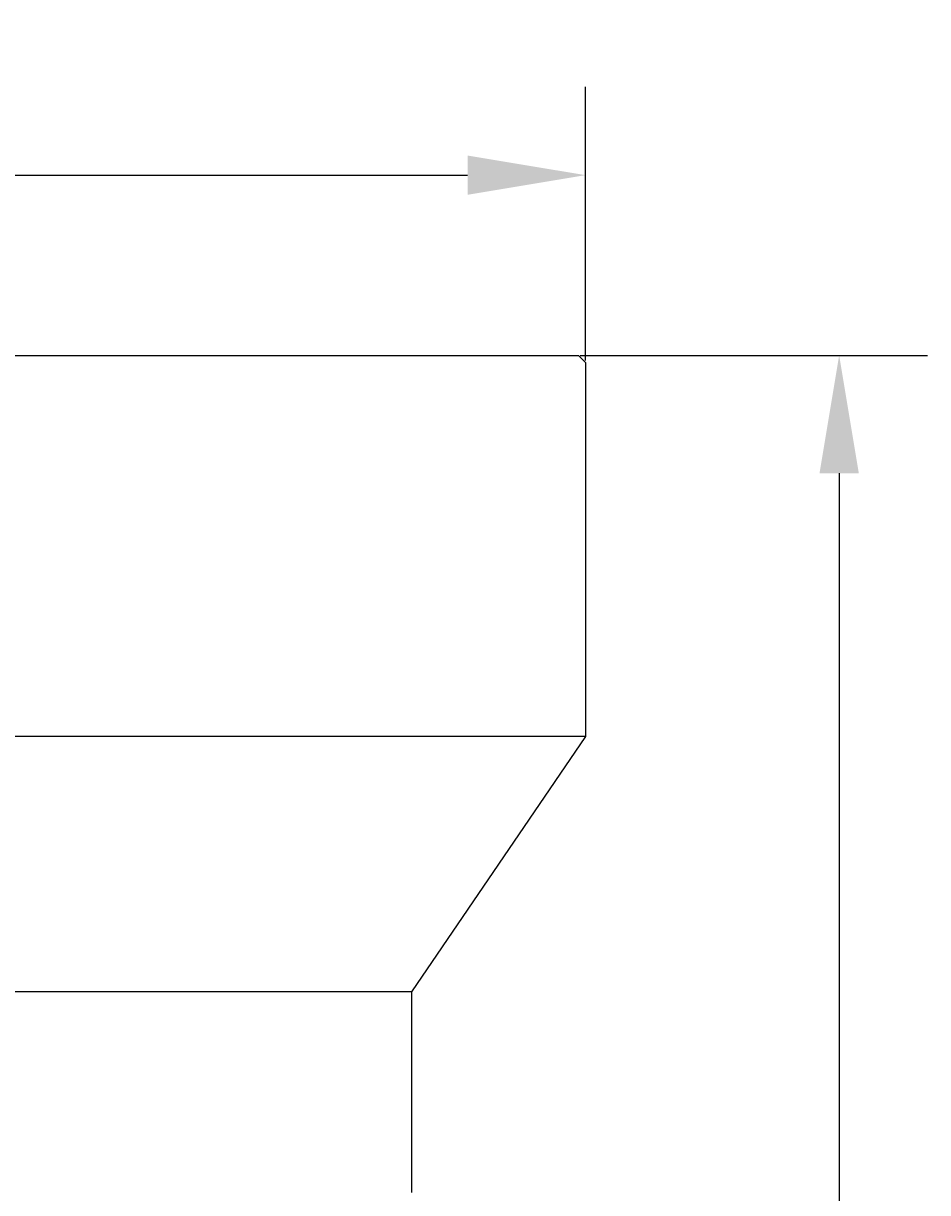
# Model space of a CAD drawing. Header units: millimetres. Extents: x 16567 to 19067, y 2074 to 4074.
# Tile 10 of 11: x 17490 to 17796, y 3003 to 3399. Entities that reach past the tile are written whole.
import ezdxf

# ---------------------------------------------------------------- set-up
doc = ezdxf.new("R2010")
doc.units = ezdxf.units.MM
doc.dimstyles.new('ISO-25', dxfattribs={"dimtxt": 2.5, "dimasz": 40, "dimexe": 30, "dimexo": 0.625, "dimtad": 1, "dimdec": 4, "dimdsep": 46, "dimlunit": 6, "dimtxsty": 'Standard', "dimcen": 2.5, "dimadec": 0, "dimazin": 0, "dimtfac": 1, "dimtdec": 4, "dimtmove": 0, "dimatfit": 3, "dimfxl": 1, "dimtolj": 1, "dimtzin": 0, "dimarcsym": 0})

# ---------------------------------------------------------------- blocks, each defined once
blk = doc.blocks.new('*D41')
at = {"color": 0, "lineweight": -2}
for p, q in [((17050.21, 3285.01), (17050.21, 3377.93)), ((17680.21, 3285.01), (17680.21, 3377.93)), ((17090.21, 3347.93), (17640.21, 3347.93))]:
    blk.add_line(p, q, dxfattribs=at)
at = {"color": 0}
for points in [[(17090.21, 3354.59), (17090.21, 3341.26), (17050.21, 3347.93)], [(17640.21, 3341.26), (17640.21, 3354.59), (17680.21, 3347.93)]]:
    blk.add_solid(points, dxfattribs=at)
at = {"layer": 'Defpoints', "color": 0}
for p in [(17680.21, 3347.93), (17050.21, 3284.38), (17680.21, 3284.38)]:
    blk.add_point(p, dxfattribs=at)
at = {"color": 0, "insert": (17365.21, 3373.55), "char_height": 2.5, "attachment_point": 5}
blk.add_mtext('\\A1;{{\\H20x;80}}', dxfattribs=at)
blk = doc.blocks.new('*D42')
at = {"color": 0, "lineweight": -2}
for p, q in [((17678.47, 3286.75), (17796.28, 3286.75)), ((17766.28, 3246.75), (17766.28, 2447.03)), ((17491.83, 2407.03), (17796.28, 2407.03))]:
    blk.add_line(p, q, dxfattribs=at)
at = {"color": 0}
for points in [[(17772.95, 3246.75), (17759.61, 3246.75), (17766.28, 3286.75)], [(17759.61, 2447.03), (17772.95, 2447.03), (17766.28, 2407.03)]]:
    blk.add_solid(points, dxfattribs=at)
at = {"layer": 'Defpoints', "color": 0}
for p in [(17677.85, 3286.75), (17491.21, 2407.03), (17766.28, 2407.03)]:
    blk.add_point(p, dxfattribs=at)
at = {"color": 0, "insert": (17740.65, 2846.89), "char_height": 2.5, "attachment_point": 5, "rotation": 90}
blk.add_mtext('\\A1;{{\\H20x;111.7}}', dxfattribs=at)

msp = doc.modelspace()

# ---------------------------------------------------------------- linework, layer by layer
for p, q in [((17052.57084, 3286.7453), (17677.84584, 3286.7453)), ((17677.84587, 3286.74532), (17680.20837, 3284.38282)), ((17680.20834, 3284.3828), (17680.20834, 3157.35905)), ((17680.20834, 3157.35905), (17050.20834, 3157.35905)), ((17680.20834, 3157.35905), (17621.14584, 3070.73405)), ((17621.14584, 3070.73405), (17109.27084, 3070.73405)), ((17621.14584, 3070.73405), (17621.14584, 3002.6153))]:
    msp.add_line(p, q)

# ---------------------------------------------------------------- dimensions: what is measured, and where the dimension line sits
at = {"color": 0}
dim = msp.add_linear_dim(base=(17680.20837, 3347.9265), p1=(17050.20832, 3284.38282), p2=(17680.20837, 3284.38282), text='{{\\H20x;80}}', dimstyle='ISO-25', dxfattribs=at)
dim.commit()
dim.dimension.update_dxf_attribs({"geometry": '*D41', "text_midpoint": (17365.20834, 3373.5515)})
dim = msp.add_linear_dim(base=(17766.279, 2407.02905), p1=(17677.84584, 3286.7453), p2=(17491.20834, 2407.02905), angle=90, text='{{\\H20x;111.7}}', dimstyle='ISO-25', dxfattribs=at)
dim.commit()
dim.dimension.update_dxf_attribs({"geometry": '*D42', "text_midpoint": (17740.654, 2846.88718)})

doc.saveas('drawing.dxf')
